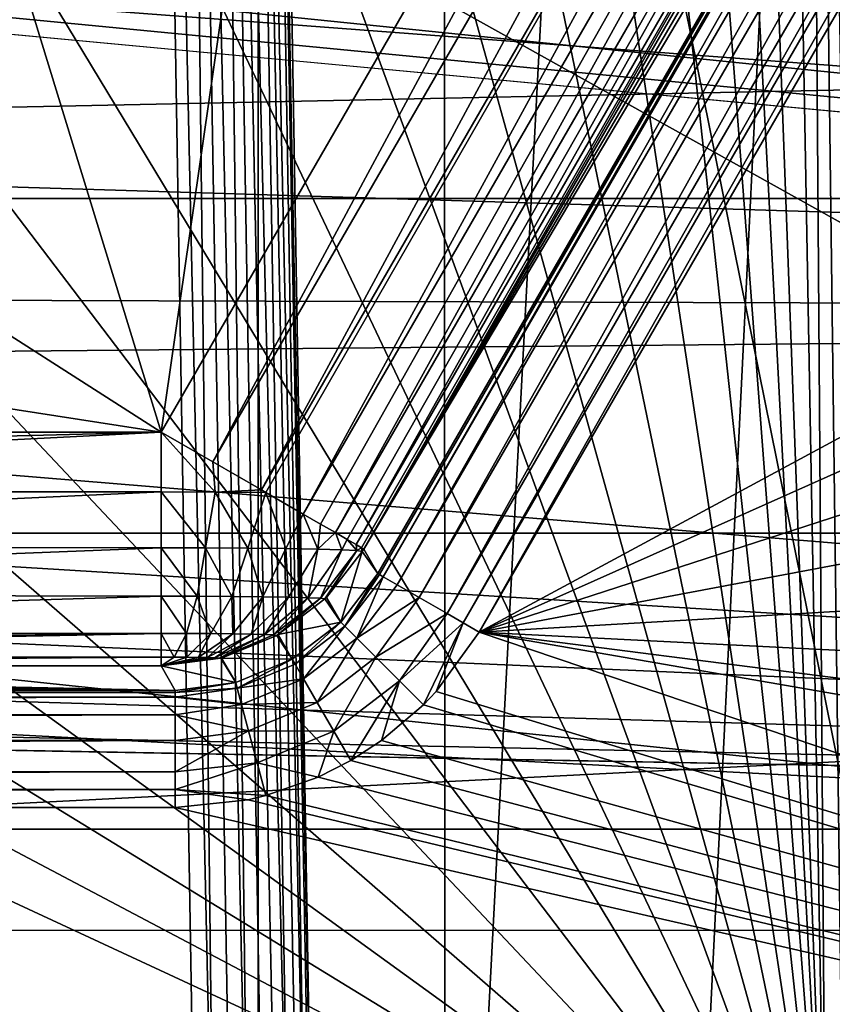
# Model space of a CAD drawing. Header units: millimetres. Extents: x -40 to 40, y -40 to 40.
# Tile 176 of 256: x 13.3 to 16.8, y -13.3 to -9.1. Entities that reach past the tile are written whole.
import ezdxf

# ---------------------------------------------------------------- set-up
doc = ezdxf.new("R2010")
doc.units = ezdxf.units.MM
doc.header["$LTSCALE"] = 26.699852
for name, color, linetype in [('1', 7, 'CONTINUOUS'), ('104', 7, 'CONTINUOUS'), ('109', 7, 'CONTINUOUS'), ('139', 7, 'CONTINUOUS'), ('16', 7, 'CONTINUOUS'), ('163', 7, 'CONTINUOUS'), ('398', 7, 'CONTINUOUS'), ('401', 7, 'CONTINUOUS'), ('402', 7, 'CONTINUOUS'), ('405', 7, 'CONTINUOUS'), ('406', 7, 'CONTINUOUS'), ('48', 7, 'CONTINUOUS'), ('60', 7, 'CONTINUOUS'), ('674', 7, 'CONTINUOUS'), ('676', 7, 'CONTINUOUS'), ('677', 7, 'CONTINUOUS'), ('688', 7, 'CONTINUOUS'), ('689', 7, 'CONTINUOUS'), ('690', 7, 'CONTINUOUS'), ('702', 7, 'CONTINUOUS'), ('703', 7, 'CONTINUOUS'), ('704', 7, 'CONTINUOUS'), ('708', 7, 'CONTINUOUS')]:
    doc.layers.add(name, color=color, linetype=linetype)

msp = doc.modelspace()

# ---------------------------------------------------------------- linework, layer by layer
at = {"layer": '1', "linetype": 'Continuous'}
for points in [[(15.116, 36.4932), (11.4666, 37.799), (11.4672, -37.7988), (15.116, 36.4932)], [(15.1168, -36.4929), (15.116, 36.4932), (11.4672, -37.7988), (15.1168, -36.4929)], [(18.6197, 34.8362), (15.116, 36.4932), (15.1168, -36.4929), (18.6197, 34.8362)], [(18.6204, -34.8358), (18.6197, 34.8362), (15.1168, -36.4929), (18.6204, -34.8358)]]:
    msp.add_3dface(points, dxfattribs=at)
at = {"layer": '104', "linetype": 'Continuous'}
for points in [[(30.4337, -9.8888, -730), (31.3007, -6.6534, -730), (0, -8.05, -730), (30.4337, -9.8888, -730)], [(-30.4335, -9.8895, -730), (30.4337, -9.8888, -730), (0, -8.05, -730), (-30.4335, -9.8895, -730)], [(29.2335, -13.0155, -730), (30.4337, -9.8888, -730), (-30.4335, -9.8895, -730), (29.2335, -13.0155, -730)], [(-29.2331, -13.0163, -730), (29.2335, -13.0155, -730), (-30.4335, -9.8895, -730), (-29.2331, -13.0163, -730)], [(-27.713, -15.9997, -730), (29.2335, -13.0155, -730), (-29.2331, -13.0163, -730), (-27.713, -15.9997, -730)], [(27.713, -15.9996, -730), (29.2335, -13.0155, -730), (-27.713, -15.9997, -730), (27.713, -15.9996, -730)]]:
    msp.add_3dface(points, dxfattribs=at)
at = {"layer": '109', "linetype": 'Continuous'}
for points in [[(31.74, -6.9873, -733), (30.7983, -10.3786, -733), (7.9072, -7.2087, -733), (31.74, -6.9873, -733)], [(7.9072, -7.2087, -733), (30.7983, -10.3786, -733), (6.4476, -8.5392, -733), (7.9072, -7.2087, -733)], [(6.4476, -8.5392, -733), (30.7983, -10.3786, -733), (4.7692, -9.5784, -733), (6.4476, -8.5392, -733)], [(4.7692, -9.5784, -733), (30.7983, -10.3786, -733), (2.9277, -10.2917, -733), (4.7692, -9.5784, -733)], [(2.9277, -10.2917, -733), (30.7983, -10.3786, -733), (0.9862, -10.6545, -733), (2.9277, -10.2917, -733)], [(30.7983, -10.3786, -733), (29.4957, -13.6475, -733), (0.9862, -10.6545, -733), (30.7983, -10.3786, -733)], [(29.4957, -13.6475, -733), (-29.4959, -13.647, -733), (0.9862, -10.6545, -733), (29.4957, -13.6475, -733)]]:
    msp.add_3dface(points, dxfattribs=at)
at = {"layer": '139', "linetype": 'Continuous'}
for points in [[(19.5129, -4.3825, -733), (15.2642, -11.7415, -733), (18.0438, -10.2417, -733), (19.5129, -4.3825, -733)], [(18.0438, -10.2417, -733), (15.2642, -11.7415, -733), (17.9057, -10.5618, -733), (18.0438, -10.2417, -733)], [(17.9057, -10.5618, -733), (15.2642, -11.7415, -733), (17.8453, -10.9039, -733), (17.9057, -10.5618, -733)], [(17.8453, -10.9039, -733), (15.2642, -11.7415, -733), (17.8654, -11.2516, -733), (17.8453, -10.9039, -733)], [(17.8654, -11.2516, -733), (15.2642, -11.7415, -733), (17.965, -11.5849, -733), (17.8654, -11.2516, -733)], [(17.965, -11.5849, -733), (15.2642, -11.7415, -733), (18.1389, -11.8865, -733), (17.965, -11.5849, -733)], [(15.0799, -11.9951, -733), (24.9125, -15, -733), (15.2642, -11.7415, -733), (15.0799, -11.9951, -733)], [(18.3781, -12.1403, -733), (15.2642, -11.7415, -733), (18.67, -12.3322, -733), (18.3781, -12.1403, -733)], [(18.1389, -11.8865, -733), (15.2642, -11.7415, -733), (18.3781, -12.1403, -733), (18.1389, -11.8865, -733)], [(15.2642, -11.7415, -733), (24.9125, -15, -733), (18.67, -12.3322, -733), (15.2642, -11.7415, -733)], [(15.0259, -12.0521, -733), (24.9125, -15, -733), (15.0799, -11.9951, -733), (15.0259, -12.0521, -733)], [(14.8469, -12.2049, -733), (24.9125, -15, -733), (15.0259, -12.0521, -733), (14.8469, -12.2049, -733)], [(14.7149, -12.2906, -733), (24.9125, -15, -733), (14.8469, -12.2049, -733), (14.7149, -12.2906, -733)], [(14.5754, -12.3617, -733), (24.9125, -15, -733), (14.7149, -12.2906, -733), (14.5754, -12.3617, -733)], [(-18.9964, -12.4509, -733), (24.9125, -15, -733), (-18.6699, -12.3321, -733), (-18.9964, -12.4509, -733)], [(24.9125, -15, -733), (-13.9654, -12.4913, -733), (-18.6699, -12.3321, -733), (24.9125, -15, -733)], [(14.3528, -12.4404, -733), (24.9125, -15, -733), (14.5754, -12.3617, -733), (14.3528, -12.4404, -733)], [(-19.3426, -12.4913, -733), (24.9125, -15, -733), (-18.9964, -12.4509, -733), (-19.3426, -12.4913, -733)], [(14.2772, -12.4586, -733), (24.9125, -15, -733), (14.3528, -12.4404, -733), (14.2772, -12.4586, -733)], [(-24.9125, -15, -733), (24.9125, -15, -733), (-19.3426, -12.4913, -733), (-24.9125, -15, -733)], [(-13.9654, -12.4913, -733), (24.9125, -15, -733), (13.9654, -12.4913, -733), (-13.9654, -12.4913, -733)], [(13.9654, -12.4913, -733), (24.9125, -15, -733), (14.2772, -12.4586, -733), (13.9654, -12.4913, -733)]]:
    msp.add_3dface(points, dxfattribs=at)
at = {"layer": '16', "linetype": 'Continuous'}
for points in [[(-1.7737, -9.0524, -3.5), (32.7609, -9.0952, -3.5), (-1.9612, -9.8127, -3.5), (-1.7737, -9.0524, -3.5)], [(32.7609, -9.0952, -3.5), (31.5856, -12.5838, -3.5), (-1.9612, -9.8127, -3.5), (32.7609, -9.0952, -3.5)], [(-1.9612, -9.8127, -3.5), (31.5856, -12.5838, -3.5), (-2.3251, -10.5061, -3.5), (-1.9612, -9.8127, -3.5)], [(-2.3251, -10.5061, -3.5), (31.5856, -12.5838, -3.5), (-2.8446, -11.0927, -3.5), (-2.3251, -10.5061, -3.5)], [(-2.8446, -11.0927, -3.5), (31.5856, -12.5838, -3.5), (-3.4893, -11.5378, -3.5), (-2.8446, -11.0927, -3.5)], [(-3.4893, -11.5378, -3.5), (31.5856, -12.5838, -3.5), (-4.2218, -11.8157, -3.5), (-3.4893, -11.5378, -3.5)], [(31.5856, -12.5838, -3.5), (-5, -11.9103, -3.5), (-4.2218, -11.8157, -3.5), (31.5856, -12.5838, -3.5)], [(31.5856, -12.5838, -3.5), (-31.5859, -12.5831, -3.5), (-5, -11.9103, -3.5), (31.5856, -12.5838, -3.5)], [(-30.0402, -15.9243, -3.5), (-31.5859, -12.5831, -3.5), (31.5856, -12.5838, -3.5), (-30.0402, -15.9243, -3.5)], [(30.0399, -15.925, -3.5), (-30.0402, -15.9243, -3.5), (31.5856, -12.5838, -3.5), (30.0399, -15.925, -3.5)]]:
    msp.add_3dface(points, dxfattribs=at)
at = {"layer": '163', "linetype": 'Continuous'}
for points in [[(24.9125, -14.5088, -823.7467), (1.7467, -14.5087, -823.7467), (2.4565, -1.9913, -823.9652), (24.9125, -14.5088, -823.7467)], [(29.4827, -1.9913, -823.9652), (24.9125, -14.5088, -823.7467), (2.4565, -1.9913, -823.9652), (29.4827, -1.9913, -823.9652)]]:
    msp.add_3dface(points, dxfattribs=at)
at = {"layer": '398', "linetype": 'Continuous'}
for points in [[(16.4823, 0, -743.5), (16.7446, -14.5087, -743.2467), (16.2681, -1.627, -743.4716), (16.4823, 0, -743.5)], [(16.2681, -1.627, -743.4716), (16.7446, -14.5087, -743.2467), (16.1093, -2.4279, -743.4576), (16.2681, -1.627, -743.4716)], [(16.1093, -2.4279, -743.4576), (16.7446, -14.5087, -743.2467), (15.8881, -3.2139, -743.4439), (16.1093, -2.4279, -743.4576)], [(15.8881, -3.2139, -743.4439), (16.7446, -14.5087, -743.2467), (15.6059, -3.98, -743.4305), (15.8881, -3.2139, -743.4439)], [(15.6059, -3.98, -743.4305), (16.7446, -14.5087, -743.2467), (15.2644, -4.7215, -743.4176), (15.6059, -3.98, -743.4305)], [(15.2644, -4.7215, -743.4176), (16.7446, -14.5087, -743.2467), (14.8658, -5.4341, -743.4051), (15.2644, -4.7215, -743.4176)], [(14.8658, -5.4341, -743.4051), (16.7446, -14.5087, -743.2467), (14.412, -6.1137, -743.3933), (14.8658, -5.4341, -743.4051)], [(14.412, -6.1137, -743.3933), (16.7446, -14.5087, -743.2467), (13.9063, -6.7555, -743.3821), (14.412, -6.1137, -743.3933)], [(13.9063, -6.7555, -743.3821), (16.7446, -14.5087, -743.2467), (13.352, -7.3554, -743.3716), (13.9063, -6.7555, -743.3821)], [(13.352, -7.3554, -743.3716), (16.7446, -14.5087, -743.2467), (12.7526, -7.9097, -743.3619), (13.352, -7.3554, -743.3716)], [(12.7526, -7.9097, -743.3619), (16.7446, -14.5087, -743.2467), (12.1114, -8.4153, -743.3531), (12.7526, -7.9097, -743.3619)], [(12.1114, -8.4153, -743.3531), (16.7446, -14.5087, -743.2467), (11.4327, -8.8689, -743.3452), (12.1114, -8.4153, -743.3531)], [(11.4327, -8.8689, -743.3452), (16.7446, -14.5087, -743.2467), (10.721, -9.2677, -743.3382), (11.4327, -8.8689, -743.3452)], [(10.721, -9.2677, -743.3382), (16.7446, -14.5087, -743.2467), (9.98, -9.6094, -743.3323), (10.721, -9.2677, -743.3382)], [(9.98, -9.6094, -743.3323), (16.7446, -14.5087, -743.2467), (9.214, -9.8922, -743.3273), (9.98, -9.6094, -743.3323)], [(9.214, -9.8922, -743.3273), (16.7446, -14.5087, -743.2467), (8.428, -10.114, -743.3235), (9.214, -9.8922, -743.3273)], [(8.428, -10.114, -743.3235), (16.7446, -14.5087, -743.2467), (7.6272, -10.2734, -743.3207), (8.428, -10.114, -743.3235)], [(16.7446, -14.5087, -743.2467), (-16.7446, -14.5087, -743.2467), (7.6272, -10.2734, -743.3207), (16.7446, -14.5087, -743.2467)]]:
    msp.add_3dface(points, dxfattribs=at)
at = {"layer": '401', "linetype": 'Continuous'}
for points in [[(16.7446, -14.5087, -743.2467), (16.4823, 0, -743.5), (16.6401, 0, -743.5256), (16.7446, -14.5087, -743.2467)], [(16.9024, -14.5111, -743.2723), (16.8245, -14.5101, -743.2532), (16.6401, 0, -743.5256), (16.9024, -14.5111, -743.2723)], [(16.7818, 0, -743.5996), (16.9024, -14.5111, -743.2723), (16.6401, 0, -743.5256), (16.7818, 0, -743.5996)], [(16.8245, -14.5101, -743.2532), (16.7446, -14.5087, -743.2467), (16.6401, 0, -743.5256), (16.8245, -14.5101, -743.2532)]]:
    msp.add_3dface(points, dxfattribs=at)
at = {"layer": '402', "linetype": 'Continuous'}
for points in [[(17.2442, -14.5087, -743.7641), (16.9819, 0, -744.0174), (14.3105, 0, -820.5175), (17.2442, -14.5087, -743.7641)], [(14.5551, -14.5087, -820.7708), (17.2442, -14.5087, -743.7641), (14.3105, 0, -820.5175), (14.5551, -14.5087, -820.7708)]]:
    msp.add_3dface(points, dxfattribs=at)
at = {"layer": '405', "linetype": 'Continuous'}
for points in [[(14.0554, -14.5087, -821.2533), (14.132, -14.5099, -821.2474), (13.8109, 0, -821), (14.0554, -14.5087, -821.2533)], [(13.8109, 0, -821), (14.132, -14.5099, -821.2474), (13.962, 0, -820.9766), (13.8109, 0, -821)], [(14.132, -14.5099, -821.2474), (14.2067, -14.5109, -821.2299), (13.962, 0, -820.9766), (14.132, -14.5099, -821.2474)], [(14.2067, -14.5109, -821.2299), (14.2778, -14.5116, -821.2012), (13.962, 0, -820.9766), (14.2067, -14.5109, -821.2299)], [(13.962, 0, -820.9766), (14.2778, -14.5116, -821.2012), (14.0991, 0, -820.9086), (13.962, 0, -820.9766)], [(14.2778, -14.5116, -821.2012), (14.3437, -14.512, -821.1619), (14.0991, 0, -820.9086), (14.2778, -14.5116, -821.2012)], [(14.3437, -14.512, -821.1619), (14.4028, -14.5121, -821.113), (14.0991, 0, -820.9086), (14.3437, -14.512, -821.1619)], [(14.4028, -14.5121, -821.113), (14.4537, -14.512, -821.0557), (14.0991, 0, -820.9086), (14.4028, -14.5121, -821.113)], [(14.0991, 0, -820.9086), (14.4537, -14.512, -821.0557), (14.2091, 0, -820.8023), (14.0991, 0, -820.9086)], [(14.4952, -14.5116, -820.9912), (14.5264, -14.5109, -820.9211), (14.2091, 0, -820.8023), (14.4952, -14.5116, -820.9912)], [(14.2091, 0, -820.8023), (14.5264, -14.5109, -820.9211), (14.2818, 0, -820.6678), (14.2091, 0, -820.8023)], [(14.4537, -14.512, -821.0557), (14.4952, -14.5116, -820.9912), (14.2091, 0, -820.8023), (14.4537, -14.512, -821.0557)], [(14.5551, -14.5087, -820.7708), (14.3105, 0, -820.5175), (14.2818, 0, -820.6678), (14.5551, -14.5087, -820.7708)], [(14.5465, -14.5099, -820.8471), (14.5551, -14.5087, -820.7708), (14.2818, 0, -820.6678), (14.5465, -14.5099, -820.8471)], [(14.5264, -14.5109, -820.9211), (14.5465, -14.5099, -820.8471), (14.2818, 0, -820.6678), (14.5264, -14.5109, -820.9211)]]:
    msp.add_3dface(points, dxfattribs=at)
at = {"layer": '406', "linetype": 'Continuous'}
for points in [[(-14.0554, -14.5087, -821.2533), (14.0554, -14.5087, -821.2533), (-13.8109, 0, -821), (-14.0554, -14.5087, -821.2533)], [(14.0554, -14.5087, -821.2533), (13.8109, 0, -821), (-13.8109, 0, -821), (14.0554, -14.5087, -821.2533)]]:
    msp.add_3dface(points, dxfattribs=at)
at = {"layer": '48', "linetype": 'Continuous'}
for points in [[(37.0295, -7.6106, -14), (36.0693, -11.3184, -14), (1.5504, -7.7938, -14), (37.0295, -7.6106, -14)], [(1.5504, -7.7938, -14), (36.0693, -11.3184, -14), (0.7781, -7.9084, -14), (1.5504, -7.7938, -14)], [(0.7781, -7.9084, -14), (36.0693, -11.3184, -14), (-0.0011, -7.9465, -14), (0.7781, -7.9084, -14)], [(36.0693, -11.3184, -14), (-36.0695, -11.3179, -14), (-0.0011, -7.9465, -14), (36.0693, -11.3184, -14)], [(36.0693, -11.3184, -14), (-34.7395, -14.9087, -14), (-36.0695, -11.3179, -14), (36.0693, -11.3184, -14)], [(36.0693, -11.3184, -14), (34.7392, -14.9093, -14), (-34.7395, -14.9087, -14), (36.0693, -11.3184, -14)]]:
    msp.add_3dface(points, dxfattribs=at)
at = {"layer": '60', "linetype": 'Continuous'}
for points in [[(10.8792, 33.4857, -11.5), (10.88, -33.4854, -11.5), (14.3194, 32.1653, -11.5), (10.8792, 33.4857, -11.5)], [(10.88, -33.4854, -11.5), (14.3201, -32.1649, -11.5), (14.3194, 32.1653, -11.5), (10.88, -33.4854, -11.5)], [(14.3194, 32.1653, -11.5), (14.3201, -32.1649, -11.5), (17.6029, 30.4924, -11.5), (14.3194, 32.1653, -11.5)], [(14.3201, -32.1649, -11.5), (17.6035, -30.492, -11.5), (17.6029, 30.4924, -11.5), (14.3201, -32.1649, -11.5)]]:
    msp.add_3dface(points, dxfattribs=at)
at = {"layer": '674', "linetype": 'Continuous'}
for points in [[(-13.9046, -11.8862, -739.5175), (-13.9654, -11.9914, -733.4913), (13.9654, -11.9914, -733.4913), (-13.9046, -11.8862, -739.5175)], [(-8.9252, -11.8862, -739.5175), (-13.9046, -11.8862, -739.5175), (13.9654, -11.9914, -733.4913), (-8.9252, -11.8862, -739.5175)], [(-7.5346, -11.8859, -739.5391), (-8.9252, -11.8862, -739.5175), (13.9654, -11.9914, -733.4913), (-7.5346, -11.8859, -739.5391)], [(-6, -11.8855, -739.5595), (-7.5346, -11.8859, -739.5391), (13.9654, -11.9914, -733.4913), (-6, -11.8855, -739.5595)], [(6, -11.8855, -739.5595), (-6, -11.8855, -739.5595), (13.9654, -11.9914, -733.4913), (6, -11.8855, -739.5595)], [(7.5423, -11.8859, -739.539), (6, -11.8855, -739.5595), (13.9654, -11.9914, -733.4913), (7.5423, -11.8859, -739.539)], [(8.9252, -11.8862, -739.5175), (7.5423, -11.8859, -739.539), (13.9654, -11.9914, -733.4913), (8.9252, -11.8862, -739.5175)], [(13.9046, -11.8862, -739.5175), (8.9252, -11.8862, -739.5175), (13.9654, -11.9914, -733.4913), (13.9046, -11.8862, -739.5175)]]:
    msp.add_3dface(points, dxfattribs=at)
at = {"layer": '676', "linetype": 'Continuous'}
for points in [[(8.9252, -11.0144, -740.4918), (8.9252, -11.1414, -740.4669), (13.9046, -10.8864, -740.5), (8.9252, -11.0144, -740.4918)], [(13.9046, -10.8864, -740.5), (8.9252, -11.1414, -740.4669), (13.9046, -11.1424, -740.4667), (13.9046, -10.8864, -740.5)], [(8.9252, -10.8864, -740.5), (8.9252, -11.0144, -740.4918), (13.9046, -10.8864, -740.5), (8.9252, -10.8864, -740.5)], [(8.9252, -11.1414, -740.4669), (8.9252, -11.3729, -740.3737), (13.9046, -11.1424, -740.4667), (8.9252, -11.1414, -740.4669)], [(13.9046, -11.1424, -740.4667), (8.9252, -11.3729, -740.3737), (13.9046, -11.3816, -740.3688), (13.9046, -11.1424, -740.4667)], [(8.9252, -11.3729, -740.3737), (8.9252, -11.5768, -740.2235), (13.9046, -11.3816, -740.3688), (8.9252, -11.3729, -740.3737)], [(13.9046, -11.3816, -740.3688), (8.9252, -11.5768, -740.2235), (13.9046, -11.5877, -740.2129), (13.9046, -11.3816, -740.3688)], [(8.9252, -11.5768, -740.2235), (8.9252, -11.7395, -740.0217), (13.9046, -11.5877, -740.2129), (8.9252, -11.5768, -740.2235)], [(13.9046, -11.5877, -740.2129), (8.9252, -11.7395, -740.0217), (13.9046, -11.7469, -740.0094), (13.9046, -11.5877, -740.2129)], [(8.9252, -11.7395, -740.0217), (8.9252, -11.8006, -739.9054), (13.9046, -11.7469, -740.0094), (8.9252, -11.7395, -740.0217)], [(8.9252, -11.8006, -739.9054), (8.9252, -11.8461, -739.7811), (13.9046, -11.7469, -740.0094), (8.9252, -11.8006, -739.9054)], [(13.9046, -11.7469, -740.0094), (8.9252, -11.8461, -739.7811), (13.9046, -11.8487, -739.7718), (13.9046, -11.7469, -740.0094)], [(8.9252, -11.8461, -739.7811), (8.9252, -11.8753, -739.6487), (13.9046, -11.8487, -739.7718), (8.9252, -11.8461, -739.7811)], [(8.9252, -11.8753, -739.6487), (8.9252, -11.8862, -739.5175), (13.9046, -11.8487, -739.7718), (8.9252, -11.8753, -739.6487)], [(8.9252, -11.8862, -739.5175), (13.9046, -11.8862, -739.5175), (13.9046, -11.8487, -739.7718), (8.9252, -11.8862, -739.5175)]]:
    msp.add_3dface(points, dxfattribs=at)
at = {"layer": '677', "linetype": 'Continuous'}
for points in [[(14.3898, -7.5288, -740.5), (13.9046, -10.8864, -740.5), (18.0882, -3.6402, -740.5), (14.3898, -7.5288, -740.5)], [(14.3898, -7.5288, -740.5), (13.2208, -8.6562, -740.5), (13.9046, -10.8864, -740.5), (14.3898, -7.5288, -740.5)], [(13.2208, -8.6562, -740.5), (11.9012, -9.6045, -740.5), (13.9046, -10.8864, -740.5), (13.2208, -8.6562, -740.5)], [(11.9012, -9.6045, -740.5), (10.4595, -10.3529, -740.5), (13.9046, -10.8864, -740.5), (11.9012, -9.6045, -740.5)], [(10.4595, -10.3529, -740.5), (8.9252, -10.8864, -740.5), (13.9046, -10.8864, -740.5), (10.4595, -10.3529, -740.5)]]:
    msp.add_3dface(points, dxfattribs=at)
at = {"layer": '688', "linetype": 'Continuous'}
for points in [[(14.8376, -11.4951, -733.4146), (19.08, -4.1326, -733.4913), (14.8313, -11.4915, -733.4913), (14.8376, -11.4951, -733.4146)], [(19.0866, -4.1364, -733.4124), (19.08, -4.1326, -733.4913), (14.8376, -11.4951, -733.4146), (19.0866, -4.1364, -733.4124)], [(14.8542, -11.5047, -733.3394), (19.0866, -4.1364, -733.4124), (14.8376, -11.4951, -733.4146), (14.8542, -11.5047, -733.3394)], [(19.1046, -4.1468, -733.3335), (19.0866, -4.1364, -733.4124), (14.8542, -11.5047, -733.3394), (19.1046, -4.1468, -733.3335)], [(14.9135, -11.539, -733.2068), (19.1046, -4.1468, -733.3335), (14.8542, -11.5047, -733.3394), (14.9135, -11.539, -733.2068)], [(19.1692, -4.1841, -733.1959), (19.1046, -4.1468, -733.3335), (14.9135, -11.539, -733.2068), (19.1692, -4.1841, -733.1959)], [(15.0069, -11.5929, -733.0979), (19.1692, -4.1841, -733.1959), (14.9135, -11.539, -733.2068), (15.0069, -11.5929, -733.0979)], [(19.2652, -4.2395, -733.0899), (19.1692, -4.1841, -733.1959), (15.0069, -11.5929, -733.0979), (19.2652, -4.2395, -733.0899)], [(15.1272, -11.6623, -733.0257), (19.2652, -4.2395, -733.0899), (15.0069, -11.5929, -733.0979), (15.1272, -11.6623, -733.0257)], [(19.381, -4.3064, -733.0238), (19.2652, -4.2395, -733.0899), (15.1272, -11.6623, -733.0257), (19.381, -4.3064, -733.0238)], [(15.1958, -11.7019, -733.0063), (19.381, -4.3064, -733.0238), (15.1272, -11.6623, -733.0257), (15.1958, -11.7019, -733.0063)], [(19.4464, -4.3441, -733.0059), (19.381, -4.3064, -733.0238), (15.1958, -11.7019, -733.0063), (19.4464, -4.3441, -733.0059)], [(15.2642, -11.7415, -733), (19.4464, -4.3441, -733.0059), (15.1958, -11.7019, -733.0063), (15.2642, -11.7415, -733)], [(15.2642, -11.7415, -733), (19.5129, -4.3825, -733), (19.4464, -4.3441, -733.0059), (15.2642, -11.7415, -733)]]:
    msp.add_3dface(points, dxfattribs=at)
at = {"layer": '689', "linetype": 'Continuous'}
for points in [[(14.6896, -11.7158, -733.3454), (14.8313, -11.4915, -733.4913), (14.6724, -11.6986, -733.4903), (14.6896, -11.7158, -733.3454)], [(14.8376, -11.4951, -733.4146), (14.8313, -11.4915, -733.4913), (14.6896, -11.7158, -733.3454), (14.8376, -11.4951, -733.4146)], [(14.8542, -11.5047, -733.3394), (14.8376, -11.4951, -733.4146), (14.6896, -11.7158, -733.3454), (14.8542, -11.5047, -733.3394)], [(14.7406, -11.7668, -733.2046), (14.8542, -11.5047, -733.3394), (14.6896, -11.7158, -733.3454), (14.7406, -11.7668, -733.2046)], [(14.9135, -11.539, -733.2068), (14.8542, -11.5047, -733.3394), (14.7406, -11.7668, -733.2046), (14.9135, -11.539, -733.2068)], [(15.0069, -11.5929, -733.0979), (14.9135, -11.539, -733.2068), (14.7406, -11.7668, -733.2046), (15.0069, -11.5929, -733.0979)], [(14.8226, -11.8488, -733.091), (15.0069, -11.5929, -733.0979), (14.7406, -11.7668, -733.2046), (14.8226, -11.8488, -733.091)], [(15.1272, -11.6623, -733.0257), (15.0069, -11.5929, -733.0979), (14.8226, -11.8488, -733.091), (15.1272, -11.6623, -733.0257)], [(14.9231, -11.9493, -733.0216), (15.1272, -11.6623, -733.0257), (14.8226, -11.8488, -733.091), (14.9231, -11.9493, -733.0216)], [(15.1958, -11.7019, -733.0063), (15.1272, -11.6623, -733.0257), (14.9231, -11.9493, -733.0216), (15.1958, -11.7019, -733.0063)], [(14.4773, -11.8788, -733.3452), (14.6724, -11.6986, -733.4903), (14.4651, -11.8576, -733.4899), (14.4773, -11.8788, -733.3452)], [(14.6896, -11.7158, -733.3454), (14.6724, -11.6986, -733.4903), (14.4773, -11.8788, -733.3452), (14.6896, -11.7158, -733.3454)], [(14.5134, -11.9413, -733.2045), (14.6896, -11.7158, -733.3454), (14.4773, -11.8788, -733.3452), (14.5134, -11.9413, -733.2045)], [(14.7406, -11.7668, -733.2046), (14.6896, -11.7158, -733.3454), (14.5134, -11.9413, -733.2045), (14.7406, -11.7668, -733.2046)], [(15.0259, -12.0521, -733), (15.1958, -11.7019, -733.0063), (14.9231, -11.9493, -733.0216), (15.0259, -12.0521, -733)], [(15.0259, -12.0521, -733), (15.0799, -11.9951, -733), (15.1958, -11.7019, -733.0063), (15.0259, -12.0521, -733)], [(15.0799, -11.9951, -733), (15.2642, -11.7415, -733), (15.1958, -11.7019, -733.0063), (15.0799, -11.9951, -733)], [(14.5713, -12.0416, -733.0909), (14.7406, -11.7668, -733.2046), (14.5134, -11.9413, -733.2045), (14.5713, -12.0416, -733.0909)], [(14.8226, -11.8488, -733.091), (14.7406, -11.7668, -733.2046), (14.5713, -12.0416, -733.0909), (14.8226, -11.8488, -733.091)], [(14.23, -11.9811, -733.3454), (14.4651, -11.8576, -733.4899), (14.2237, -11.9575, -733.4903), (14.23, -11.9811, -733.3454)], [(14.4773, -11.8788, -733.3452), (14.4651, -11.8576, -733.4899), (14.23, -11.9811, -733.3454), (14.4773, -11.8788, -733.3452)], [(14.6423, -12.1648, -733.0216), (14.8226, -11.8488, -733.091), (14.5713, -12.0416, -733.0909), (14.6423, -12.1648, -733.0216)], [(14.9231, -11.9493, -733.0216), (14.8226, -11.8488, -733.091), (14.6423, -12.1648, -733.0216), (14.9231, -11.9493, -733.0216)], [(14.5134, -11.9413, -733.2045), (14.4773, -11.8788, -733.3452), (14.23, -11.9811, -733.3454), (14.5134, -11.9413, -733.2045)], [(14.2486, -12.0507, -733.2046), (14.5134, -11.9413, -733.2045), (14.23, -11.9811, -733.3454), (14.2486, -12.0507, -733.2046)], [(14.5713, -12.0416, -733.0909), (14.5134, -11.9413, -733.2045), (14.2486, -12.0507, -733.2046), (14.5713, -12.0416, -733.0909)], [(14.7149, -12.2906, -733), (14.9231, -11.9493, -733.0216), (14.6423, -12.1648, -733.0216), (14.7149, -12.2906, -733)], [(14.7149, -12.2906, -733), (14.8469, -12.2049, -733), (14.9231, -11.9493, -733.0216), (14.7149, -12.2906, -733)], [(14.8469, -12.2049, -733), (15.0259, -12.0521, -733), (14.9231, -11.9493, -733.0216), (14.8469, -12.2049, -733)], [(14.2237, -11.9575, -733.4903), (13.9654, -11.9914, -733.4913), (13.9654, -11.9991, -733.4124), (14.2237, -11.9575, -733.4903)], [(14.23, -11.9811, -733.3454), (14.2237, -11.9575, -733.4903), (13.9654, -11.9991, -733.4124), (14.23, -11.9811, -733.3454)], [(13.9654, -12.0199, -733.3335), (14.23, -11.9811, -733.3454), (13.9654, -11.9991, -733.4124), (13.9654, -12.0199, -733.3335)], [(14.2486, -12.0507, -733.2046), (14.23, -11.9811, -733.3454), (13.9654, -12.0199, -733.3335), (14.2486, -12.0507, -733.2046)], [(13.9654, -12.0945, -733.1959), (14.2486, -12.0507, -733.2046), (13.9654, -12.0199, -733.3335), (13.9654, -12.0945, -733.1959)], [(14.2785, -12.1627, -733.091), (14.2486, -12.0507, -733.2046), (13.9654, -12.0945, -733.1959), (14.2785, -12.1627, -733.091)], [(14.2785, -12.1627, -733.091), (14.5713, -12.0416, -733.0909), (14.2486, -12.0507, -733.2046), (14.2785, -12.1627, -733.091)], [(14.6423, -12.1648, -733.0216), (14.5713, -12.0416, -733.0909), (14.2785, -12.1627, -733.091), (14.6423, -12.1648, -733.0216)], [(13.9654, -12.2053, -733.0899), (14.2785, -12.1627, -733.091), (13.9654, -12.0945, -733.1959), (13.9654, -12.2053, -733.0899)], [(13.9654, -12.339, -733.0238), (14.2785, -12.1627, -733.091), (13.9654, -12.2053, -733.0899), (13.9654, -12.339, -733.0238)], [(14.3153, -12.3, -733.0216), (14.2785, -12.1627, -733.091), (13.9654, -12.339, -733.0238), (14.3153, -12.3, -733.0216)], [(14.3153, -12.3, -733.0216), (14.6423, -12.1648, -733.0216), (14.2785, -12.1627, -733.091), (14.3153, -12.3, -733.0216)], [(14.5754, -12.3617, -733), (14.6423, -12.1648, -733.0216), (14.3153, -12.3, -733.0216), (14.5754, -12.3617, -733)], [(14.5754, -12.3617, -733), (14.7149, -12.2906, -733), (14.6423, -12.1648, -733.0216), (14.5754, -12.3617, -733)], [(13.9654, -12.4145, -733.0059), (14.3153, -12.3, -733.0216), (13.9654, -12.339, -733.0238), (13.9654, -12.4145, -733.0059)], [(14.3528, -12.4404, -733), (14.3153, -12.3, -733.0216), (13.9654, -12.4145, -733.0059), (14.3528, -12.4404, -733)], [(14.3528, -12.4404, -733), (14.5754, -12.3617, -733), (14.3153, -12.3, -733.0216), (14.3528, -12.4404, -733)], [(14.2772, -12.4586, -733), (14.3528, -12.4404, -733), (13.9654, -12.4145, -733.0059), (14.2772, -12.4586, -733)], [(13.9654, -12.4913, -733), (14.2772, -12.4586, -733), (13.9654, -12.4145, -733.0059), (13.9654, -12.4913, -733)]]:
    msp.add_3dface(points, dxfattribs=at)
at = {"layer": '690', "linetype": 'Continuous'}
for points in [[(13.9654, -11.9991, -733.4124), (13.9654, -11.9914, -733.4913), (-13.9654, -11.9987, -733.4146), (13.9654, -11.9991, -733.4124)], [(13.9654, -11.9914, -733.4913), (-13.9654, -11.9914, -733.4913), (-13.9654, -11.9987, -733.4146), (13.9654, -11.9914, -733.4913)], [(-13.9654, -12.0178, -733.3394), (13.9654, -11.9991, -733.4124), (-13.9654, -11.9987, -733.4146), (-13.9654, -12.0178, -733.3394)], [(13.9654, -12.0199, -733.3335), (13.9654, -11.9991, -733.4124), (-13.9654, -12.0178, -733.3394), (13.9654, -12.0199, -733.3335)], [(-13.9654, -12.0863, -733.2068), (13.9654, -12.0199, -733.3335), (-13.9654, -12.0178, -733.3394), (-13.9654, -12.0863, -733.2068)], [(13.9654, -12.0945, -733.1959), (13.9654, -12.0199, -733.3335), (-13.9654, -12.0863, -733.2068), (13.9654, -12.0945, -733.1959)], [(-13.9654, -12.1942, -733.0979), (13.9654, -12.0945, -733.1959), (-13.9654, -12.0863, -733.2068), (-13.9654, -12.1942, -733.0979)], [(13.9654, -12.2053, -733.0899), (13.9654, -12.0945, -733.1959), (-13.9654, -12.1942, -733.0979), (13.9654, -12.2053, -733.0899)], [(-13.9654, -12.3331, -733.0257), (13.9654, -12.2053, -733.0899), (-13.9654, -12.1942, -733.0979), (-13.9654, -12.3331, -733.0257)], [(13.9654, -12.339, -733.0238), (13.9654, -12.2053, -733.0899), (-13.9654, -12.3331, -733.0257), (13.9654, -12.339, -733.0238)], [(-13.9654, -12.4123, -733.0063), (13.9654, -12.339, -733.0238), (-13.9654, -12.3331, -733.0257), (-13.9654, -12.4123, -733.0063)], [(13.9654, -12.4145, -733.0059), (13.9654, -12.339, -733.0238), (-13.9654, -12.4123, -733.0063), (13.9654, -12.4145, -733.0059)], [(-13.9654, -12.4913, -733), (13.9654, -12.4145, -733.0059), (-13.9654, -12.4123, -733.0063), (-13.9654, -12.4913, -733)], [(-13.9654, -12.4913, -733), (13.9654, -12.4913, -733), (13.9654, -12.4145, -733.0059), (-13.9654, -12.4913, -733)]]:
    msp.add_3dface(points, dxfattribs=at)
at = {"layer": '702', "linetype": 'Continuous'}
for points in [[(14.6116, -11.5934, -739.5195), (14.6724, -11.6986, -733.4903), (14.7646, -11.3964, -739.5176), (14.6116, -11.5934, -739.5195)], [(14.6724, -11.6986, -733.4903), (14.8313, -11.4915, -733.4913), (14.7646, -11.3964, -739.5176), (14.6724, -11.6986, -733.4903)], [(14.8313, -11.4915, -733.4913), (14.7705, -11.3863, -739.5175), (14.7646, -11.3964, -739.5176), (14.8313, -11.4915, -733.4913)], [(14.4045, -11.7522, -739.5202), (14.6724, -11.6986, -733.4903), (14.6052, -11.5998, -739.5195), (14.4045, -11.7522, -739.5202)], [(14.6052, -11.5998, -739.5195), (14.6724, -11.6986, -733.4903), (14.6116, -11.5934, -739.5195), (14.6052, -11.5998, -739.5195)], [(14.4651, -11.8576, -733.4899), (14.6724, -11.6986, -733.4903), (14.4045, -11.7522, -739.5202), (14.4651, -11.8576, -733.4899)], [(14.1634, -11.8521, -739.5195), (14.4651, -11.8576, -733.4899), (14.3989, -11.7555, -739.5202), (14.1634, -11.8521, -739.5195)], [(14.3989, -11.7555, -739.5202), (14.4651, -11.8576, -733.4899), (14.4045, -11.7522, -739.5202), (14.3989, -11.7555, -739.5202)], [(13.9046, -11.8862, -739.5175), (14.2237, -11.9575, -733.4903), (14.1596, -11.8531, -739.5194), (13.9046, -11.8862, -739.5175)], [(14.1596, -11.8531, -739.5194), (14.2237, -11.9575, -733.4903), (14.1634, -11.8521, -739.5195), (14.1596, -11.8531, -739.5194)], [(14.2237, -11.9575, -733.4903), (14.4651, -11.8576, -733.4899), (14.1634, -11.8521, -739.5195), (14.2237, -11.9575, -733.4903)], [(13.9046, -11.8862, -739.5175), (13.9654, -11.9914, -733.4913), (14.2237, -11.9575, -733.4903), (13.9046, -11.8862, -739.5175)]]:
    msp.add_3dface(points, dxfattribs=at)
at = {"layer": '703', "linetype": 'Continuous'}
for points in [[(13.9046, -10.8864, -740.5), (14.1358, -11.1429, -740.4385), (14.1264, -11.0144, -740.4667), (13.9046, -10.8864, -740.5)], [(13.9046, -10.8864, -740.5), (13.9046, -11.1424, -740.4667), (14.1358, -11.1429, -740.4385), (13.9046, -10.8864, -740.5)], [(14.1264, -11.0144, -740.4667), (14.1358, -11.1429, -740.4385), (14.3335, -11.134, -740.3688), (14.1264, -11.0144, -740.4667)], [(13.9046, -11.1424, -740.4667), (14.0948, -11.3819, -740.3475), (14.1358, -11.1429, -740.4385), (13.9046, -11.1424, -740.4667)], [(13.9046, -11.1424, -740.4667), (13.9046, -11.3816, -740.3688), (14.0948, -11.3819, -740.3475), (13.9046, -11.1424, -740.4667)], [(14.0948, -11.3819, -740.3475), (14.2756, -11.383, -740.2847), (14.1358, -11.1429, -740.4385), (14.0948, -11.3819, -740.3475)], [(14.1358, -11.1429, -740.4385), (14.3517, -11.1445, -740.3565), (14.3335, -11.134, -740.3688), (14.1358, -11.1429, -740.4385)], [(14.1358, -11.1429, -740.4385), (14.2756, -11.383, -740.2847), (14.3517, -11.1445, -740.3565), (14.1358, -11.1429, -740.4385)], [(14.2756, -11.383, -740.2847), (14.438, -11.3848, -740.1835), (14.3517, -11.1445, -740.3565), (14.2756, -11.383, -740.2847)], [(14.3517, -11.1445, -740.3565), (14.438, -11.3848, -740.1835), (14.5114, -11.2367, -740.2135), (14.3517, -11.1445, -740.3565)], [(14.438, -11.3848, -740.1835), (14.5739, -11.3872, -740.0489), (14.5114, -11.2367, -740.2135), (14.438, -11.3848, -740.1835)], [(14.5114, -11.2367, -740.2135), (14.5739, -11.3872, -740.0489), (14.5861, -11.2798, -740.1171), (14.5114, -11.2367, -740.2135)], [(14.5861, -11.2798, -740.1171), (14.5739, -11.3872, -740.0489), (14.6495, -11.3164, -740.0102), (14.5861, -11.2798, -740.1171)], [(14.5739, -11.3872, -740.0489), (14.6768, -11.39, -739.8876), (14.6495, -11.3164, -740.0102), (14.5739, -11.3872, -740.0489)], [(14.6495, -11.3164, -740.0102), (14.6768, -11.39, -739.8876), (14.7003, -11.3458, -739.8949), (14.6495, -11.3164, -740.0102)], [(14.6768, -11.39, -739.8876), (14.7414, -11.3931, -739.7075), (14.7003, -11.3458, -739.8949), (14.6768, -11.39, -739.8876)], [(14.7003, -11.3458, -739.8949), (14.7414, -11.3931, -739.7075), (14.7378, -11.3674, -739.7729), (14.7003, -11.3458, -739.8949)], [(14.0948, -11.3819, -740.3475), (13.9046, -11.3816, -740.3688), (14.0596, -11.588, -740.1955), (14.0948, -11.3819, -740.3475)], [(13.9046, -11.3816, -740.3688), (13.9046, -11.5877, -740.2129), (14.0596, -11.588, -740.1955), (13.9046, -11.3816, -740.3688)], [(14.2068, -11.5889, -740.1444), (14.0948, -11.3819, -740.3475), (14.0596, -11.588, -740.1955), (14.2068, -11.5889, -740.1444)], [(14.2756, -11.383, -740.2847), (14.0948, -11.3819, -740.3475), (14.2068, -11.5889, -740.1444), (14.2756, -11.383, -740.2847)], [(14.3391, -11.5903, -740.062), (14.2756, -11.383, -740.2847), (14.2068, -11.5889, -740.1444), (14.3391, -11.5903, -740.062)], [(14.438, -11.3848, -740.1835), (14.2756, -11.383, -740.2847), (14.3391, -11.5903, -740.062), (14.438, -11.3848, -740.1835)], [(14.4498, -11.5922, -739.9523), (14.438, -11.3848, -740.1835), (14.3391, -11.5903, -740.062), (14.4498, -11.5922, -739.9523)], [(14.5739, -11.3872, -740.0489), (14.438, -11.3848, -740.1835), (14.4498, -11.5922, -739.9523), (14.5739, -11.3872, -740.0489)], [(14.5336, -11.5945, -739.8209), (14.5739, -11.3872, -740.0489), (14.4498, -11.5922, -739.9523), (14.5336, -11.5945, -739.8209)], [(14.6768, -11.39, -739.8876), (14.5739, -11.3872, -740.0489), (14.5336, -11.5945, -739.8209), (14.6768, -11.39, -739.8876)], [(14.5863, -11.5971, -739.6742), (14.6768, -11.39, -739.8876), (14.5336, -11.5945, -739.8209), (14.5863, -11.5971, -739.6742)], [(14.7414, -11.3931, -739.7075), (14.6768, -11.39, -739.8876), (14.5863, -11.5971, -739.6742), (14.7414, -11.3931, -739.7075)], [(14.6052, -11.5998, -739.5195), (14.7414, -11.3931, -739.7075), (14.5863, -11.5971, -739.6742), (14.6052, -11.5998, -739.5195)], [(14.6052, -11.5998, -739.5195), (14.6116, -11.5934, -739.5195), (14.7414, -11.3931, -739.7075), (14.6052, -11.5998, -739.5195)], [(14.6116, -11.5934, -739.5195), (14.7646, -11.3964, -739.5176), (14.7414, -11.3931, -739.7075), (14.6116, -11.5934, -739.5195)], [(14.7378, -11.3674, -739.7729), (14.7414, -11.3931, -739.7075), (14.7613, -11.381, -739.6464), (14.7378, -11.3674, -739.7729)], [(14.7414, -11.3931, -739.7075), (14.7646, -11.3964, -739.5176), (14.7613, -11.381, -739.6464), (14.7414, -11.3931, -739.7075)], [(14.7646, -11.3964, -739.5176), (14.7705, -11.3863, -739.5175), (14.7613, -11.381, -739.6464), (14.7646, -11.3964, -739.5176)], [(14.0596, -11.588, -740.1955), (13.9046, -11.5877, -740.2129), (14.0139, -11.7471, -739.9971), (14.0596, -11.588, -740.1955)], [(13.9046, -11.5877, -740.2129), (13.9046, -11.7469, -740.0094), (14.0139, -11.7471, -739.9971), (13.9046, -11.5877, -740.2129)], [(14.1178, -11.7478, -739.961), (14.0596, -11.588, -740.1955), (14.0139, -11.7471, -739.9971), (14.1178, -11.7478, -739.961)], [(14.2068, -11.5889, -740.1444), (14.0596, -11.588, -740.1955), (14.1178, -11.7478, -739.961), (14.2068, -11.5889, -740.1444)], [(14.2112, -11.7488, -739.9029), (14.2068, -11.5889, -740.1444), (14.1178, -11.7478, -739.961), (14.2112, -11.7488, -739.9029)], [(14.3391, -11.5903, -740.062), (14.2068, -11.5889, -740.1444), (14.2112, -11.7488, -739.9029), (14.3391, -11.5903, -740.062)], [(14.2893, -11.7501, -739.8255), (14.3391, -11.5903, -740.062), (14.2112, -11.7488, -739.9029), (14.2893, -11.7501, -739.8255)], [(14.4498, -11.5922, -739.9523), (14.3391, -11.5903, -740.062), (14.2893, -11.7501, -739.8255), (14.4498, -11.5922, -739.9523)], [(14.3484, -11.7518, -739.7328), (14.4498, -11.5922, -739.9523), (14.2893, -11.7501, -739.8255), (14.3484, -11.7518, -739.7328)], [(14.5336, -11.5945, -739.8209), (14.4498, -11.5922, -739.9523), (14.3484, -11.7518, -739.7328), (14.5336, -11.5945, -739.8209)], [(14.3856, -11.7536, -739.6293), (14.5336, -11.5945, -739.8209), (14.3484, -11.7518, -739.7328), (14.3856, -11.7536, -739.6293)], [(14.5863, -11.5971, -739.6742), (14.5336, -11.5945, -739.8209), (14.3856, -11.7536, -739.6293), (14.5863, -11.5971, -739.6742)], [(14.3989, -11.7555, -739.5202), (14.5863, -11.5971, -739.6742), (14.3856, -11.7536, -739.6293), (14.3989, -11.7555, -739.5202)], [(14.3989, -11.7555, -739.5202), (14.4045, -11.7522, -739.5202), (14.5863, -11.5971, -739.6742), (14.3989, -11.7555, -739.5202)], [(14.4045, -11.7522, -739.5202), (14.6052, -11.5998, -739.5195), (14.5863, -11.5971, -739.6742), (14.4045, -11.7522, -739.5202)], [(14.0139, -11.7471, -739.9971), (13.9046, -11.7469, -740.0094), (13.961, -11.8488, -739.7655), (14.0139, -11.7471, -739.9971)], [(13.9046, -11.7469, -740.0094), (13.9046, -11.8487, -739.7718), (13.961, -11.8488, -739.7655), (13.9046, -11.7469, -740.0094)], [(14.0146, -11.8492, -739.7469), (14.0139, -11.7471, -739.9971), (13.961, -11.8488, -739.7655), (14.0146, -11.8492, -739.7469)], [(14.1178, -11.7478, -739.961), (14.0139, -11.7471, -739.9971), (14.0146, -11.8492, -739.7469), (14.1178, -11.7478, -739.961)], [(14.0628, -11.8497, -739.7169), (14.1178, -11.7478, -739.961), (14.0146, -11.8492, -739.7469), (14.0628, -11.8497, -739.7169)], [(14.2112, -11.7488, -739.9029), (14.1178, -11.7478, -739.961), (14.0628, -11.8497, -739.7169), (14.2112, -11.7488, -739.9029)], [(14.1031, -11.8504, -739.677), (14.2112, -11.7488, -739.9029), (14.0628, -11.8497, -739.7169), (14.1031, -11.8504, -739.677)], [(14.2893, -11.7501, -739.8255), (14.2112, -11.7488, -739.9029), (14.1031, -11.8504, -739.677), (14.2893, -11.7501, -739.8255)], [(14.1336, -11.8512, -739.6292), (14.2893, -11.7501, -739.8255), (14.1031, -11.8504, -739.677), (14.1336, -11.8512, -739.6292)], [(14.3484, -11.7518, -739.7328), (14.2893, -11.7501, -739.8255), (14.1336, -11.8512, -739.6292), (14.3484, -11.7518, -739.7328)], [(14.1528, -11.8522, -739.5758), (14.3484, -11.7518, -739.7328), (14.1336, -11.8512, -739.6292), (14.1528, -11.8522, -739.5758)], [(14.3856, -11.7536, -739.6293), (14.3484, -11.7518, -739.7328), (14.1528, -11.8522, -739.5758), (14.3856, -11.7536, -739.6293)], [(14.1596, -11.8531, -739.5194), (14.3856, -11.7536, -739.6293), (14.1528, -11.8522, -739.5758), (14.1596, -11.8531, -739.5194)], [(14.1596, -11.8531, -739.5194), (14.1634, -11.8521, -739.5195), (14.3856, -11.7536, -739.6293), (14.1596, -11.8531, -739.5194)], [(14.1634, -11.8521, -739.5195), (14.3989, -11.7555, -739.5202), (14.3856, -11.7536, -739.6293), (14.1634, -11.8521, -739.5195)], [(13.9046, -11.8487, -739.7718), (13.9046, -11.8862, -739.5175), (13.961, -11.8488, -739.7655), (13.9046, -11.8487, -739.7718)], [(13.9046, -11.8862, -739.5175), (14.0146, -11.8492, -739.7469), (13.961, -11.8488, -739.7655), (13.9046, -11.8862, -739.5175)], [(13.9046, -11.8862, -739.5175), (14.0628, -11.8497, -739.7169), (14.0146, -11.8492, -739.7469), (13.9046, -11.8862, -739.5175)], [(13.9046, -11.8862, -739.5175), (14.1031, -11.8504, -739.677), (14.0628, -11.8497, -739.7169), (13.9046, -11.8862, -739.5175)], [(13.9046, -11.8862, -739.5175), (14.1336, -11.8512, -739.6292), (14.1031, -11.8504, -739.677), (13.9046, -11.8862, -739.5175)], [(13.9046, -11.8862, -739.5175), (14.1528, -11.8522, -739.5758), (14.1336, -11.8512, -739.6292), (13.9046, -11.8862, -739.5175)], [(13.9046, -11.8862, -739.5175), (14.1596, -11.8531, -739.5194), (14.1528, -11.8522, -739.5758), (13.9046, -11.8862, -739.5175)]]:
    msp.add_3dface(points, dxfattribs=at)
at = {"layer": '704', "linetype": 'Continuous'}
for points in [[(18.0882, -3.6402, -740.5), (13.9046, -10.8864, -740.5), (14.1264, -11.0144, -740.4667), (18.0882, -3.6402, -740.5)], [(18.0882, -3.6402, -740.5), (14.1264, -11.0144, -740.4667), (18.31, -3.7682, -740.4667), (18.0882, -3.6402, -740.5)], [(14.1264, -11.0144, -740.4667), (14.3335, -11.134, -740.3688), (18.31, -3.7682, -740.4667), (14.1264, -11.0144, -740.4667)], [(18.31, -3.7682, -740.4667), (14.3335, -11.134, -740.3688), (18.5171, -3.8878, -740.3688), (18.31, -3.7682, -740.4667)], [(14.3335, -11.134, -740.3688), (14.3517, -11.1445, -740.3565), (18.5171, -3.8878, -740.3688), (14.3335, -11.134, -740.3688)], [(14.3517, -11.1445, -740.3565), (14.5114, -11.2367, -740.2135), (18.5171, -3.8878, -740.3688), (14.3517, -11.1445, -740.3565)], [(18.5171, -3.8878, -740.3688), (14.5114, -11.2367, -740.2135), (18.6956, -3.9908, -740.2129), (18.5171, -3.8878, -740.3688)], [(14.5114, -11.2367, -740.2135), (14.5861, -11.2798, -740.1171), (18.6956, -3.9908, -740.2129), (14.5114, -11.2367, -740.2135)], [(14.5861, -11.2798, -740.1171), (14.6495, -11.3164, -740.0102), (18.6956, -3.9908, -740.2129), (14.5861, -11.2798, -740.1171)], [(18.6956, -3.9908, -740.2129), (14.6495, -11.3164, -740.0102), (18.8335, -4.0705, -740.0094), (18.6956, -3.9908, -740.2129)], [(14.6495, -11.3164, -740.0102), (14.7003, -11.3458, -739.8949), (18.8335, -4.0705, -740.0094), (14.6495, -11.3164, -740.0102)], [(14.7003, -11.3458, -739.8949), (14.7378, -11.3674, -739.7729), (18.8335, -4.0705, -740.0094), (14.7003, -11.3458, -739.8949)], [(18.8335, -4.0705, -740.0094), (14.7378, -11.3674, -739.7729), (18.9217, -4.1214, -739.7718), (18.8335, -4.0705, -740.0094)], [(14.7378, -11.3674, -739.7729), (14.7613, -11.381, -739.6464), (18.9217, -4.1214, -739.7718), (14.7378, -11.3674, -739.7729)], [(14.7613, -11.381, -739.6464), (14.7705, -11.3863, -739.5175), (18.9217, -4.1214, -739.7718), (14.7613, -11.381, -739.6464)], [(18.9217, -4.1214, -739.7718), (14.7705, -11.3863, -739.5175), (18.9541, -4.1401, -739.5175), (18.9217, -4.1214, -739.7718)]]:
    msp.add_3dface(points, dxfattribs=at)
at = {"layer": '708', "linetype": 'Continuous'}
for points in [[(14.7705, -11.3863, -739.5175), (19.08, -4.1326, -733.4913), (19.017, -4.1363, -736.5056), (14.7705, -11.3863, -739.5175)], [(14.8313, -11.4915, -733.4913), (19.08, -4.1326, -733.4913), (14.7705, -11.3863, -739.5175), (14.8313, -11.4915, -733.4913)], [(18.9541, -4.1401, -739.5175), (14.7705, -11.3863, -739.5175), (19.017, -4.1363, -736.5056), (18.9541, -4.1401, -739.5175)]]:
    msp.add_3dface(points, dxfattribs=at)

doc.saveas('drawing.dxf')
